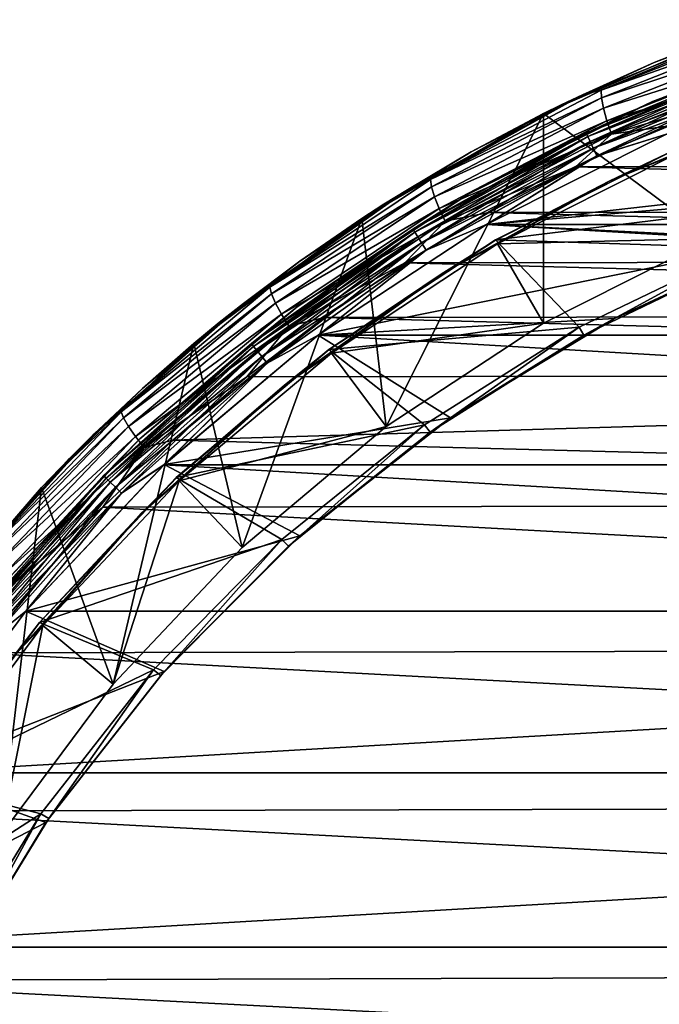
# Model space of a CAD drawing. Header units: metres. Extents: x -26 to 232, y -26 to 26.
# Tile 24 of 55: x -19 to -10, y 10 to 24. Entities that reach past the tile are written whole.
import ezdxf

# ---------------------------------------------------------------- set-up
doc = ezdxf.new("R2010")
doc.units = ezdxf.units.M
doc.layers.add('solid_TOP_LEVER_10_541_022_SW0001', color=7, linetype='CONTINUOUS')

msp = doc.modelspace()

# ---------------------------------------------------------------- linework, layer by layer
at = {"layer": 'solid_TOP_LEVER_10_541_022_SW0001'}
for points in [[(-10.891664, 23.05003, 174.755707), (-8.289777, 24.105455, 175.356766), (-9.879246, 23.50852, 174.866852)], [(-10.626512, 23.119192, 175.031601), (-8.289777, 24.105455, 175.356766), (-10.891664, 23.05003, 174.755707)], [(-10.626512, 23.119192, 175.031601), (-8.093985, 24.114988, 175.61731), (-8.289777, 24.105455, 175.356766)], [(-8.102915, 24.002199, 175.816742), (-8.093985, 24.114988, 175.61731), (-10.626512, 23.119192, 175.031601)], [(-8.289777, 24.105455, 175.356766), (-8.532129, 24.030247, 175.166702), (-9.879246, 23.50852, 174.866852)], [(-11.444375, 22.787634, 160), (-8.721476, 23.962175, 160), (-9.066223, 21.017881, 160)], [(-9.879246, 23.50852, 174.866852), (-8.721476, 23.962175, 160), (-11.444375, 22.787634, 160)], [(-8.102915, 24.002199, 175.816742), (-10.626512, 23.119192, 175.031601), (-10.623628, 23.010866, 175.233673)], [(-8.102915, 24.002199, 175.816742), (-10.623628, 23.010866, 175.233673), (-8.091801, 23.847561, 175.989807)], [(-9.879246, 23.50852, 174.866852), (-8.532129, 24.030247, 175.166702), (-8.721476, 23.962175, 160)], [(-10.623628, 23.010866, 175.233673), (-10.596538, 22.862347, 175.410309), (-8.091801, 23.847561, 175.989807)], [(-8.091801, 23.847561, 175.989807), (-10.596538, 22.862347, 175.410309), (-8.061526, 23.663313, 176.122833)], [(-8.251394, 23.581129, 0.371096), (-9.902, 22.9554, 0.5), (-7.170088, 23.949736, 0.5)], [(-7.170088, 23.949736, 157.300003), (-7.170088, 23.949736, 0.5), (-9.902, 22.9554, 0.5)], [(-9.902, 22.9554, 157.300003), (-7.170088, 23.949736, 157.300003), (-9.902, 22.9554, 0.5)], [(-8.251349, 23.581003, 157.429413), (-7.170088, 23.949736, 157.300003), (-9.902, 22.9554, 157.300003)], [(-8.251394, 23.581129, 0.371096), (-10.83976, 22.508993, 0.371096), (-9.902, 22.9554, 0.5)], [(-10.818114, 22.464045, 0.25034), (-10.83976, 22.508993, 0.371096), (-8.251394, 23.581129, 0.371096)], [(-10.839702, 22.508871, 157.429413), (-8.251349, 23.581003, 157.429413), (-9.902, 22.9554, 157.300003)], [(-8.234831, 23.533792, 157.55011), (-8.251349, 23.581003, 157.429413), (-10.839702, 22.508871, 157.429413)], [(-8.234917, 23.53404, 0.25034), (-10.818114, 22.464045, 0.25034), (-8.251394, 23.581129, 0.371096)], [(-10.596538, 22.862347, 175.410309), (-10.547392, 22.685396, 175.547531), (-8.061526, 23.663313, 176.122833)], [(-8.061526, 23.663313, 176.122833), (-10.547392, 22.685396, 175.547531), (-8.015809, 23.46553, 176.208832)], [(-11.192877, 22.912212, 174.575989), (-9.879246, 23.50852, 174.866852), (-11.444375, 22.787634, 160)], [(-10.891664, 23.05003, 174.755707), (-9.879246, 23.50852, 174.866852), (-11.192877, 22.912212, 174.575989)], [(-8.234831, 23.533792, 157.55011), (-10.839702, 22.508871, 157.429413), (-10.818001, 22.46381, 157.55011)], [(-10.783633, 22.392445, 0.146632), (-10.818114, 22.464045, 0.25034), (-8.234917, 23.53404, 0.25034)], [(-8.234831, 23.533792, 157.55011), (-10.818001, 22.46381, 157.55011), (-8.208548, 23.458679, 157.653732)], [(-10.818001, 22.46381, 157.55011), (-10.783472, 22.392111, 157.653732), (-8.208548, 23.458679, 157.653732)], [(-8.20867, 23.45903, 0.146632), (-10.783633, 22.392445, 0.146632), (-8.234917, 23.53404, 0.25034)], [(-10.738671, 22.299082, 0.067053), (-10.783633, 22.392445, 0.146632), (-8.20867, 23.45903, 0.146632)], [(-8.208548, 23.458679, 157.653732), (-10.783472, 22.392111, 157.653732), (-8.174294, 23.360792, 157.733215)], [(-8.174444, 23.361219, 0.067053), (-10.738671, 22.299082, 0.067053), (-8.20867, 23.45903, 0.146632)], [(-10.547392, 22.685396, 175.547531), (-10.481543, 22.495447, 175.638016), (-8.015809, 23.46553, 176.208832)], [(-8.015809, 23.46553, 176.208832), (-10.481543, 22.495447, 175.638016), (-8.434503, 23.107931, 176.138031)], [(-10.783472, 22.392111, 157.653732), (-10.738475, 22.298674, 157.733215), (-8.174294, 23.360792, 157.733215)], [(-8.174444, 23.361219, 0.067053), (-10.6863, 22.190331, 0.017037), (-10.738671, 22.299082, 0.067053)], [(-8.174294, 23.360792, 157.733215), (-10.738475, 22.298674, 157.733215), (-8.134411, 23.246811, 157.783096)], [(-8.174444, 23.361219, 0.067053), (-8.134579, 23.24729, 0.017037), (-10.6863, 22.190331, 0.017037)], [(-10.738475, 22.298674, 157.733215), (-10.686081, 22.189875, 157.783096), (-8.134411, 23.246811, 157.783096)], [(-10.6863, 22.190331, 0.017037), (-8.134579, 23.24729, 0.017037), (-9.704556, 22.496033)], [(-8.134411, 23.246811, 157.783096), (-10.686081, 22.189875, 157.783096), (-9.703466, 22.496504, 157.800003)], [(-13.368089, 21.710218, 174.189606), (-10.891664, 23.05003, 174.755707), (-12.468867, 22.243591, 174.294891)], [(-13.044056, 21.85413, 174.47818), (-10.891664, 23.05003, 174.755707), (-13.368089, 21.710218, 174.189606)], [(-13.044056, 21.85413, 174.47818), (-10.626512, 23.119192, 175.031601), (-10.891664, 23.05003, 174.755707)], [(-10.623628, 23.010866, 175.233673), (-10.626512, 23.119192, 175.031601), (-13.044056, 21.85413, 174.47818)], [(-10.623628, 23.010866, 175.233673), (-13.044056, 21.85413, 174.47818), (-13.02981, 21.751513, 174.682724)], [(-10.623628, 23.010866, 175.233673), (-13.02981, 21.751513, 174.682724), (-10.596538, 22.862347, 175.410309)], [(-10.891664, 23.05003, 174.755707), (-11.192877, 22.912212, 174.575989), (-12.468867, 22.243591, 174.294891)], [(-10.481543, 22.495447, 175.638016), (-9.729578, 22.60564, 175.838013), (-8.434503, 23.107931, 176.138031)], [(-13.02981, 21.751513, 174.682724), (-12.987358, 21.610826, 174.862717), (-10.596538, 22.862347, 175.410309)], [(-10.596538, 22.862347, 175.410309), (-12.987358, 21.610826, 174.862717), (-10.547392, 22.685396, 175.547531)], [(-10.83976, 22.508993, 0.371096), (-12.500006, 21.650633, 0.5), (-9.902, 22.9554, 0.5)], [(-9.902, 22.9554, 157.300003), (-9.902, 22.9554, 0.5), (-12.500006, 21.650633, 0.5)], [(-12.500006, 21.650631, 157.300003), (-9.902, 22.9554, 157.300003), (-12.500006, 21.650633, 0.5)], [(-10.839702, 22.508871, 157.429413), (-9.902, 22.9554, 157.300003), (-12.500006, 21.650631, 157.300003)], [(-12.468867, 22.243591, 174.294891), (-11.192877, 22.912212, 174.575989), (-11.444375, 22.787634, 160)], [(-10.513, 21.830469, 158.302322), (-8.00266, 22.870287, 158.302322), (-9.603488, 22.263376, 158.209763)], [(-9.579548, 22.207777, 158.3853), (-8.00266, 22.870287, 158.302322), (-10.513, 21.830469, 158.302322)], [(-14.012474, 21.304941, 160), (-11.444375, 22.787634, 160), (-13.668912, 18.360518, 160)], [(-12.468867, 22.243591, 174.294891), (-11.444375, 22.787634, 160), (-14.012474, 21.304941, 160)], [(-11.444375, 22.787634, 160), (-11.444942, 19.823246, 160), (-13.668912, 18.360518, 160)], [(-11.444375, 22.787634, 160), (-9.066223, 21.017881, 160), (-11.444942, 19.823246, 160)], [(-12.987358, 21.610826, 174.862717), (-12.920064, 21.443209, 175.003906), (-10.547392, 22.685396, 175.547531)], [(-10.547392, 22.685396, 175.547531), (-12.920064, 21.443209, 175.003906), (-10.481543, 22.495447, 175.638016)], [(-10.481543, 22.495447, 175.638016), (-10.992208, 22.031639, 175.547028), (-9.729578, 22.60564, 175.838013)], [(10.476837, 22.05534, 180.700806), (-9.729578, 22.60564, 175.838013), (-10.992208, 22.031639, 175.547028)], [(-10.83976, 22.508993, 0.371096), (-13.29181, 21.153793, 0.371096), (-12.500006, 21.650633, 0.5)], [(-13.265267, 21.111551, 0.25034), (-13.29181, 21.153793, 0.371096), (-10.83976, 22.508993, 0.371096)], [(-13.291738, 21.153679, 157.429413), (-10.839702, 22.508871, 157.429413), (-12.500006, 21.650631, 157.300003)], [(-10.818001, 22.46381, 157.55011), (-10.839702, 22.508871, 157.429413), (-13.291738, 21.153679, 157.429413)], [(-10.818001, 22.46381, 157.55011), (-13.291738, 21.153679, 157.429413), (-13.265128, 21.11133, 157.55011)], [(-10.818114, 22.464045, 0.25034), (-13.265267, 21.111551, 0.25034), (-10.83976, 22.508993, 0.371096)], [(-13.222986, 21.044262, 0.146632), (-13.265267, 21.111551, 0.25034), (-10.818114, 22.464045, 0.25034)], [(-10.818001, 22.46381, 157.55011), (-13.265128, 21.11133, 157.55011), (-10.783472, 22.392111, 157.653732)], [(-10.783633, 22.392445, 0.146632), (-13.222986, 21.044262, 0.146632), (-10.818114, 22.464045, 0.25034)], [(-12.920064, 21.443209, 175.003906), (-12.834856, 21.263283, 175.098618), (-10.481543, 22.495447, 175.638016)], [(-10.481543, 22.495447, 175.638016), (-12.834856, 21.263283, 175.098618), (-10.992208, 22.031639, 175.547028)], [(-12.250724, 21.217203), (-9.704556, 22.496033), (12.250782, 21.217169)], [(-10.6863, 22.190331, 0.017037), (-9.704556, 22.496033), (-12.250724, 21.217203)], [(-10.686081, 22.189875, 157.783096), (-12.249814, 21.217728, 157.800003), (-9.703466, 22.496504, 157.800003)], [(-2.707308, 22.296555, 157.800003), (-9.703466, 22.496504, 157.800003), (-12.249814, 21.217728, 157.800003)], [(-13.265128, 21.11133, 157.55011), (-13.222789, 21.043949, 157.653732), (-10.783472, 22.392111, 157.653732)], [(-13.167854, 20.95652, 0.067053), (-13.222986, 21.044262, 0.146632), (-10.783633, 22.392445, 0.146632)], [(-10.783472, 22.392111, 157.653732), (-13.222789, 21.043949, 157.653732), (-10.738475, 22.298674, 157.733215)], [(-13.222789, 21.043949, 157.653732), (-13.167613, 20.956137, 157.733215), (-10.738475, 22.298674, 157.733215)], [(-10.738671, 22.299082, 0.067053), (-13.167854, 20.95652, 0.067053), (-10.783633, 22.392445, 0.146632)], [(-10.738671, 22.299082, 0.067053), (-13.103636, 20.854317, 0.017037), (-13.167854, 20.95652, 0.067053)], [(-10.738475, 22.298674, 157.733215), (-13.167613, 20.956137, 157.733215), (-10.686081, 22.189875, 157.783096)], [(-10.738671, 22.299082, 0.067053), (-10.6863, 22.190331, 0.017037), (-13.103636, 20.854317, 0.017037)], [(-5.37509, 21.807667, 157.800003), (-2.707308, 22.296555, 157.800003), (-12.249814, 21.217728, 157.800003)], [(-13.703251, 21.505136, 174.024338), (-12.468867, 22.243591, 174.294891), (-14.012474, 21.304941, 160)], [(-13.368089, 21.710218, 174.189606), (-12.468867, 22.243591, 174.294891), (-13.703251, 21.505136, 174.024338)], [(-13.167613, 20.956137, 157.733215), (-13.103367, 20.853889, 157.783096), (-10.686081, 22.189875, 157.783096)], [(-13.103636, 20.854317, 0.017037), (-10.6863, 22.190331, 0.017037), (-12.250724, 21.217203)], [(-10.686081, 22.189875, 157.783096), (-13.103367, 20.853889, 157.783096), (-12.249814, 21.217728, 157.800003)], [(-6.159568, 21.733147, 158), (-12.124816, 21.001219, 158), (-9.604908, 22.266752, 158)], [(-9.603488, 22.263376, 158.209763), (-9.604908, 22.266752, 158), (-12.124816, 21.001219, 158)], [(-12.123173, 20.997944, 158.209763), (-9.603488, 22.263376, 158.209763), (-12.124816, 21.001219, 158)], [(-10.513, 21.830469, 158.302322), (-9.603488, 22.263376, 158.209763), (-12.123173, 20.997944, 158.209763)], [(-12.092951, 20.945492, 158.3853), (-9.579548, 22.207777, 158.3853), (-10.513, 21.830469, 158.302322)], [(-9.066223, 21.017881, 160), (-9.579548, 22.207777, 158.3853), (-12.092951, 20.945492, 158.3853)], [(-12.834856, 21.263283, 175.098618), (-12.218576, 21.38806, 175.265869), (-10.992208, 22.031639, 175.547028)], [(11.700253, 21.416903, 181.00769), (-10.992208, 22.031639, 175.547028), (-12.218576, 21.38806, 175.265869)], [(10.476837, 22.05534, 180.700806), (-10.992208, 22.031639, 175.547028), (11.700253, 21.416903, 181.00769)], [(-15.318237, 20.331993, 173.962646), (-13.044056, 21.85413, 174.47818), (-13.368089, 21.710218, 174.189606)], [(-13.02981, 21.751513, 174.682724), (-13.044056, 21.85413, 174.47818), (-15.318237, 20.331993, 173.962646)], [(-13.02981, 21.751513, 174.682724), (-15.318237, 20.331993, 173.962646), (-15.29322, 20.236298, 174.16951)], [(-13.02981, 21.751513, 174.682724), (-15.29322, 20.236298, 174.16951), (-12.987358, 21.610826, 174.862717)], [(-12.891134, 20.516123, 158.302322), (-10.513, 21.830469, 158.302322), (-12.123173, 20.997944, 158.209763)], [(-12.092951, 20.945492, 158.3853), (-10.513, 21.830469, 158.302322), (-12.891134, 20.516123, 158.302322)], [(-7.964541, 21.000761, 157.800003), (-5.37509, 21.807667, 157.800003), (-12.249814, 21.217728, 157.800003)], [(-6.159568, 21.733147, 158), (-8.605774, 20.885656, 158), (-12.124816, 21.001219, 158)], [(-15.688169, 20.099749, 173.664536), (-13.368089, 21.710218, 174.189606), (-14.892273, 20.699522, 173.764969)], [(-15.318237, 20.331993, 173.962646), (-13.368089, 21.710218, 174.189606), (-15.688169, 20.099749, 173.664536)], [(-15.29322, 20.236298, 174.16951), (-15.236201, 20.105106, 174.352615), (-12.987358, 21.610826, 174.862717)], [(-12.987358, 21.610826, 174.862717), (-15.236201, 20.105106, 174.352615), (-12.920064, 21.443209, 175.003906)], [(-13.29181, 21.153793, 0.371096), (-14.928969, 20.053076, 0.5), (-12.500006, 21.650633, 0.5)], [(-12.500006, 21.650631, 157.300003), (-12.500006, 21.650633, 0.5), (-14.928969, 20.053076, 0.5)], [(-14.928969, 20.053076, 157.300003), (-12.500006, 21.650631, 157.300003), (-14.928969, 20.053076, 0.5)], [(-13.291738, 21.153679, 157.429413), (-12.500006, 21.650631, 157.300003), (-14.928969, 20.053076, 157.300003)], [(-13.368089, 21.710218, 174.189606), (-13.703251, 21.505136, 174.024338), (-14.892273, 20.699522, 173.764969)], [(-14.892273, 20.699522, 173.764969), (-13.703251, 21.505136, 174.024338), (-14.012474, 21.304941, 160)], [(-15.236201, 20.105106, 174.352615), (-15.1517, 19.948805, 174.497482), (-12.920064, 21.443209, 175.003906)], [(-12.920064, 21.443209, 175.003906), (-15.1517, 19.948805, 174.497482), (-12.834856, 21.263283, 175.098618)], [(-12.834856, 21.263283, 175.098618), (-13.404936, 20.677265, 174.995239), (-12.218576, 21.38806, 175.265869)], [(12.884273, 20.711535, 181.306046), (-12.218576, 21.38806, 175.265869), (-13.404936, 20.677265, 174.995239)], [(11.700253, 21.416903, 181.00769), (-12.218576, 21.38806, 175.265869), (12.884273, 20.711535, 181.306046)], [(-16.391092, 19.534126, 160), (-14.012474, 21.304941, 160), (-15.708014, 16.649508, 160)], [(-14.892273, 20.699522, 173.764969), (-14.012474, 21.304941, 160), (-16.391092, 19.534126, 160)], [(-14.012474, 21.304941, 160), (-13.668912, 18.360518, 160), (-15.708014, 16.649508, 160)], [(-15.1517, 19.948805, 174.497482), (-15.048137, 19.781031, 174.59613), (-12.834856, 21.263283, 175.098618)], [(-12.834856, 21.263283, 175.098618), (-15.048137, 19.781031, 174.59613), (-13.404936, 20.677265, 174.995239)], [(-14.63121, 19.651403), (-12.250724, 21.217203), (14.631264, 19.651363)], [(-13.103636, 20.854317, 0.017037), (-12.250724, 21.217203), (-14.63121, 19.651403)], [(-13.103367, 20.853889, 157.783096), (-14.630477, 19.651949, 157.800003), (-12.249814, 21.217728, 157.800003)], [(-7.964541, 21.000761, 157.800003), (-12.249814, 21.217728, 157.800003), (-14.630477, 19.651949, 157.800003)], [(-12.250724, 21.217203), (12.250782, 21.217169), (14.631264, 19.651363)], [(-13.29181, 21.153793, 0.371096), (-15.576707, 19.532572, 0.371096), (-14.928969, 20.053076, 0.5)], [(-15.545602, 19.493568, 0.25034), (-15.576707, 19.532572, 0.371096), (-13.29181, 21.153793, 0.371096)], [(-15.576623, 19.532467, 157.429413), (-13.291738, 21.153679, 157.429413), (-14.928969, 20.053076, 157.300003)], [(-13.265128, 21.11133, 157.55011), (-13.291738, 21.153679, 157.429413), (-15.576623, 19.532467, 157.429413)], [(-13.265128, 21.11133, 157.55011), (-15.576623, 19.532467, 157.429413), (-15.545439, 19.493362, 157.55011)], [(-13.265267, 21.111551, 0.25034), (-15.545602, 19.493568, 0.25034), (-13.29181, 21.153793, 0.371096)], [(-15.496053, 19.431435, 0.146632), (-15.545602, 19.493568, 0.25034), (-13.265267, 21.111551, 0.25034)], [(-13.265128, 21.11133, 157.55011), (-15.545439, 19.493362, 157.55011), (-13.222789, 21.043949, 157.653732)], [(-15.545439, 19.493362, 157.55011), (-15.495822, 19.431147, 157.653732), (-13.222789, 21.043949, 157.653732)], [(-13.222986, 21.044262, 0.146632), (-15.496053, 19.431435, 0.146632), (-13.265267, 21.111551, 0.25034)], [(-15.431443, 19.350418, 0.067053), (-15.496053, 19.431435, 0.146632), (-13.222986, 21.044262, 0.146632)], [(-13.222789, 21.043949, 157.653732), (-15.495822, 19.431147, 157.653732), (-13.167613, 20.956137, 157.733215)], [(-13.167854, 20.95652, 0.067053), (-15.431443, 19.350418, 0.067053), (-13.222986, 21.044262, 0.146632)], [(-15.495822, 19.431147, 157.653732), (-15.431161, 19.350063, 157.733215), (-13.167613, 20.956137, 157.733215)], [(-13.167854, 20.95652, 0.067053), (-15.356186, 19.256048, 0.017037), (-15.431443, 19.350418, 0.067053)], [(-13.167613, 20.956137, 157.733215), (-15.431161, 19.350063, 157.733215), (-13.103367, 20.853889, 157.783096)], [(-13.167854, 20.95652, 0.067053), (-13.103636, 20.854317, 0.017037), (-15.356186, 19.256048, 0.017037)], [(-10.437842, 19.887617, 157.800003), (-7.964541, 21.000761, 157.800003), (-14.630477, 19.651949, 157.800003)], [(-10.938855, 19.763891, 158), (-14.480932, 19.451611, 158), (-12.124816, 21.001219, 158)], [(-12.123173, 20.997944, 158.209763), (-12.124816, 21.001219, 158), (-14.480932, 19.451611, 158)], [(-14.478912, 19.448549, 158.209763), (-12.123173, 20.997944, 158.209763), (-14.480932, 19.451611, 158)], [(-12.891134, 20.516123, 158.302322), (-12.123173, 20.997944, 158.209763), (-14.478912, 19.448549, 158.209763)], [(-14.442817, 19.399952, 158.3853), (-12.092951, 20.945492, 158.3853), (-12.891134, 20.516123, 158.302322)], [(-11.444942, 19.823246, 160), (-12.092951, 20.945492, 158.3853), (-14.442817, 19.399952, 158.3853)], [(-8.605774, 20.885656, 158), (-10.938855, 19.763891, 158), (-12.124816, 21.001219, 158)], [(-11.444942, 19.823246, 160), (-9.066223, 21.017881, 160), (-12.092951, 20.945492, 158.3853)], [(-8.557409, 20.766237, 158.162842), (-7.964541, 21.000761, 157.800003), (-10.437842, 19.887617, 157.800003)], [(-15.431161, 19.350063, 157.733215), (-15.35587, 19.255651, 157.783096), (-13.103367, 20.853889, 157.783096)], [(-15.356186, 19.256048, 0.017037), (-13.103636, 20.854317, 0.017037), (-14.63121, 19.651403)], [(-13.103367, 20.853889, 157.783096), (-15.35587, 19.255651, 157.783096), (-14.630477, 19.651949, 157.800003)], [(-10.874659, 19.652168, 158.162842), (-10.938855, 19.763891, 158), (-8.605774, 20.885656, 158)], [(-8.557409, 20.766237, 158.162842), (-10.874659, 19.652168, 158.162842), (-8.605774, 20.885656, 158)], [(-8.557409, 20.766237, 158.162842), (-10.437842, 19.887617, 157.800003), (-10.874659, 19.652168, 158.162842)], [(-16.032402, 19.829575, 173.517441), (-14.892273, 20.699522, 173.764969), (-16.391092, 19.534126, 160)], [(-15.688169, 20.099749, 173.664536), (-14.892273, 20.699522, 173.764969), (-16.032402, 19.829575, 173.517441)], [(-15.048137, 19.781031, 174.59613), (-14.5476, 19.901865, 174.73584), (-13.404936, 20.677265, 174.995239)], [(14.025077, 19.941893, 181.594772), (-13.404936, 20.677265, 174.995239), (-14.5476, 19.901865, 174.73584)], [(12.884273, 20.711535, 181.306046), (-13.404936, 20.677265, 174.995239), (14.025077, 19.941893, 181.594772)], [(-15.107154, 18.943771, 158.302322), (-12.891134, 20.516123, 158.302322), (-14.478912, 19.448549, 158.209763)], [(-14.442817, 19.399952, 158.3853), (-12.891134, 20.516123, 158.302322), (-15.107154, 18.943771, 158.302322)], [(-17.421518, 18.56814, 173.490219), (-15.318237, 20.331993, 173.962646), (-15.688169, 20.099749, 173.664536)], [(-15.29322, 20.236298, 174.16951), (-15.318237, 20.331993, 173.962646), (-17.421518, 18.56814, 173.490219)], [(-15.29322, 20.236298, 174.16951), (-17.421518, 18.56814, 173.490219), (-17.386456, 18.480534, 173.699203)], [(-15.29322, 20.236298, 174.16951), (-17.386456, 18.480534, 173.699203), (-15.236201, 20.105106, 174.352615)], [(-17.822023, 18.235943, 173.186111), (-15.688169, 20.099749, 173.664536), (-17.120283, 18.898304, 173.282318)], [(-17.421518, 18.56814, 173.490219), (-15.688169, 20.099749, 173.664536), (-17.822023, 18.235943, 173.186111)], [(-17.386456, 18.480534, 173.699203), (-17.315857, 18.360434, 173.885162), (-15.236201, 20.105106, 174.352615)], [(-15.236201, 20.105106, 174.352615), (-17.315857, 18.360434, 173.885162), (-15.1517, 19.948805, 174.497482)], [(-15.688169, 20.099749, 173.664536), (-16.032402, 19.829575, 173.517441), (-17.120283, 18.898304, 173.282318)], [(-17.315857, 18.360434, 173.885162), (-17.215311, 18.217348, 174.033401), (-15.1517, 19.948805, 174.497482)], [(-15.1517, 19.948805, 174.497482), (-17.215311, 18.217348, 174.033401), (-15.048137, 19.781031, 174.59613)], [(-15.576707, 19.532572, 0.371096), (-17.156044, 18.184338, 0.5), (-14.928969, 20.053076, 0.5)], [(-14.928969, 20.053076, 157.300003), (-14.928969, 20.053076, 0.5), (-17.156044, 18.184338, 0.5)], [(-17.156044, 18.184338, 157.300003), (-14.928969, 20.053076, 157.300003), (-17.156044, 18.184338, 0.5)], [(-15.576623, 19.532467, 157.429413), (-14.928969, 20.053076, 157.300003), (-17.156044, 18.184338, 157.300003)], [(14.025077, 19.941893, 181.594772), (-14.5476, 19.901865, 174.73584), (15.118681, 19.111168, 181.872711)], [(-17.215311, 18.217348, 174.033401), (-17.094633, 18.063763, 174.135635), (-15.048137, 19.781031, 174.59613)], [(-17.120283, 18.898304, 173.282318), (-16.032402, 19.829575, 173.517441), (-16.391092, 19.534126, 160)], [(-15.048137, 19.781031, 174.59613), (-17.094633, 18.063763, 174.135635), (-15.642902, 19.064831, 174.488358)], [(-15.048137, 19.781031, 174.59613), (-15.642902, 19.064831, 174.488358), (-14.5476, 19.901865, 174.73584)], [(15.118681, 19.111168, 181.872711), (-14.5476, 19.901865, 174.73584), (-15.642902, 19.064831, 174.488358)], [(-12.758901, 18.484489, 157.800003), (-10.437842, 19.887617, 157.800003), (-14.630477, 19.651949, 157.800003)], [(-13.668912, 18.360518, 160), (-11.444942, 19.823246, 160), (-14.442817, 19.399952, 158.3853)], [(-10.874659, 19.652168, 158.162842), (-10.437842, 19.887617, 157.800003), (-12.758901, 18.484489, 157.800003)], [(-16.813826, 17.819801), (-14.63121, 19.651403), (16.813873, 17.819754)], [(-15.356186, 19.256048, 0.017037), (-14.63121, 19.651403), (-16.813826, 17.819801)], [(-15.35587, 19.255651, 157.783096), (-16.813259, 17.820333, 157.800003), (-14.630477, 19.651949, 157.800003)], [(-12.758901, 18.484489, 157.800003), (-14.630477, 19.651949, 157.800003), (-16.813259, 17.820333, 157.800003)], [(-14.63121, 19.651403), (14.631264, 19.651363), (16.813873, 17.819754)], [(-10.938855, 19.763891, 158), (-13.127749, 18.382931, 158), (-14.480932, 19.451611, 158)], [(-13.049504, 18.280491, 158.162842), (-13.127749, 18.382931, 158), (-10.938855, 19.763891, 158)], [(-10.874659, 19.652168, 158.162842), (-13.049504, 18.280491, 158.162842), (-10.938855, 19.763891, 158)], [(-10.874659, 19.652168, 158.162842), (-12.758901, 18.484489, 157.800003), (-13.049504, 18.280491, 158.162842)], [(-18.548025, 17.499163, 160), (-16.391092, 19.534126, 160), (-17.534674, 14.71336, 160)], [(-17.120283, 18.898304, 173.282318), (-16.391092, 19.534126, 160), (-18.548025, 17.499163, 160)], [(-15.576707, 19.532572, 0.371096), (-17.665718, 17.665718, 0.371096), (-17.156044, 18.184338, 0.5)], [(-17.630442, 17.630442, 0.25034), (-17.665718, 17.665718, 0.371096), (-15.576707, 19.532572, 0.371096)], [(-17.665623, 17.665623, 157.429413), (-15.576623, 19.532467, 157.429413), (-17.156044, 18.184338, 157.300003)], [(-15.545439, 19.493362, 157.55011), (-15.576623, 19.532467, 157.429413), (-17.665623, 17.665623, 157.429413)], [(-15.545602, 19.493568, 0.25034), (-17.630442, 17.630442, 0.25034), (-15.576707, 19.532572, 0.371096)], [(-16.391092, 19.534126, 160), (-15.708014, 16.649508, 160), (-17.534674, 14.71336, 160)], [(-15.545439, 19.493362, 157.55011), (-17.665623, 17.665623, 157.429413), (-17.630257, 17.630257, 157.55011)], [(-17.574247, 17.574247, 0.146632), (-17.630442, 17.630442, 0.25034), (-15.545602, 19.493568, 0.25034)], [(-15.545439, 19.493362, 157.55011), (-17.630257, 17.630257, 157.55011), (-15.495822, 19.431147, 157.653732)], [(-17.630257, 17.630257, 157.55011), (-17.573986, 17.573986, 157.653732), (-15.495822, 19.431147, 157.653732)], [(-15.496053, 19.431435, 0.146632), (-17.574247, 17.574247, 0.146632), (-15.545602, 19.493568, 0.25034)], [(-17.500973, 17.500973, 0.067053), (-17.574247, 17.574247, 0.146632), (-15.496053, 19.431435, 0.146632)], [(-15.495822, 19.431147, 157.653732), (-17.573986, 17.573986, 157.653732), (-15.431161, 19.350063, 157.733215)], [(-15.431443, 19.350418, 0.067053), (-17.500973, 17.500973, 0.067053), (-15.496053, 19.431435, 0.146632)], [(-13.127749, 18.382931, 158), (-16.641273, 17.638893, 158), (-14.480932, 19.451611, 158)], [(-14.478912, 19.448549, 158.209763), (-14.480932, 19.451611, 158), (-16.641273, 17.638893, 158)], [(-16.638849, 17.636145, 158.209763), (-14.478912, 19.448549, 158.209763), (-16.641273, 17.638893, 158)], [(-15.107154, 18.943771, 158.302322), (-14.478912, 19.448549, 158.209763), (-16.638849, 17.636145, 158.209763)], [(-16.597364, 17.59206, 158.3853), (-14.442817, 19.399952, 158.3853), (-15.107154, 18.943771, 158.302322)], [(-13.668912, 18.360518, 160), (-14.442817, 19.399952, 158.3853), (-16.597364, 17.59206, 158.3853)], [(-17.573986, 17.573986, 157.653732), (-17.500652, 17.500652, 157.733215), (-15.431161, 19.350063, 157.733215)], [(-15.431443, 19.350418, 0.067053), (-17.415623, 17.415623, 0.017037), (-17.500973, 17.500973, 0.067053)], [(-15.431161, 19.350063, 157.733215), (-17.500652, 17.500652, 157.733215), (-15.35587, 19.255651, 157.783096)], [(-17.500652, 17.500652, 157.733215), (-17.415264, 17.415264, 157.783096), (-15.35587, 19.255651, 157.783096)], [(-15.431443, 19.350418, 0.067053), (-15.356186, 19.256048, 0.017037), (-17.415623, 17.415623, 0.017037)], [(-17.415623, 17.415623, 0.017037), (-15.356186, 19.256048, 0.017037), (-16.813826, 17.819801)], [(-15.35587, 19.255651, 157.783096), (-17.415264, 17.415264, 157.783096), (-16.813259, 17.820333, 157.800003)], [(15.118681, 19.111168, 181.872711), (-15.642902, 19.064831, 174.488358), (-16.687996, 18.168806, 174.253281)], [(15.118681, 19.111168, 181.872711), (-16.687996, 18.168806, 174.253281), (17.152225, 17.278309, 182.392578)], [(-17.133192, 17.133192, 158.302322), (-15.107154, 18.943771, 158.302322), (-16.638849, 17.636145, 158.209763)], [(-16.597364, 17.59206, 158.3853), (-15.107154, 18.943771, 158.302322), (-17.133192, 17.133192, 158.302322)], [(-17.094633, 18.063763, 174.135635), (-16.687996, 18.168806, 174.253281), (-15.642902, 19.064831, 174.488358)], [(-18.152702, 17.908918, 173.060135), (-17.120283, 18.898304, 173.282318), (-18.548025, 17.499163, 160)], [(-17.822023, 18.235943, 173.186111), (-17.120283, 18.898304, 173.282318), (-18.152702, 17.908918, 173.060135)], [(-19.327642, 16.581186, 173.06572), (-17.421518, 18.56814, 173.490219), (-17.822023, 18.235943, 173.186111)], [(-17.386456, 18.480534, 173.699203), (-17.421518, 18.56814, 173.490219), (-19.327642, 16.581186, 173.06572)], [(-17.386456, 18.480534, 173.699203), (-19.327642, 16.581186, 173.06572), (-19.283405, 16.502762, 173.276581)], [(-17.386456, 18.480534, 173.699203), (-19.283405, 16.502762, 173.276581), (-17.315857, 18.360434, 173.885162)], [(-14.89395, 16.811785, 157.800003), (-12.758901, 18.484489, 157.800003), (-16.813259, 17.820333, 157.800003)], [(-13.049504, 18.280491, 158.162842), (-12.758901, 18.484489, 157.800003), (-14.89395, 16.811785, 157.800003)], [(-19.283405, 16.502762, 173.276581), (-19.200399, 16.395254, 173.465118), (-17.315857, 18.360434, 173.885162)], [(-17.315857, 18.360434, 173.885162), (-19.200399, 16.395254, 173.465118), (-17.215311, 18.217348, 174.033401)], [(-13.127749, 18.382931, 158), (-15.144243, 16.760723, 158), (-16.641273, 17.638893, 158)], [(-15.708014, 16.649508, 160), (-13.668912, 18.360518, 160), (-16.597364, 17.59206, 158.3853)], [(-15.053507, 16.669069, 158.162842), (-15.144243, 16.760723, 158), (-13.127749, 18.382931, 158)], [(-13.049504, 18.280491, 158.162842), (-15.053507, 16.669069, 158.162842), (-13.127749, 18.382931, 158)], [(-13.049504, 18.280491, 158.162842), (-14.89395, 16.811785, 157.800003), (-15.053507, 16.669069, 158.162842)], [(-19.741306, 16.139755, 172.759491), (-17.822023, 18.235943, 173.186111), (-18.152702, 17.908918, 173.060135)], [(-19.327642, 16.581186, 173.06572), (-17.822023, 18.235943, 173.186111), (-19.741306, 16.139755, 172.759491)], [(-19.200399, 16.395254, 173.465118), (-19.085197, 16.267174, 173.616394), (-17.215311, 18.217348, 174.033401)], [(-17.665718, 17.665718, 0.371096), (-19.151114, 16.069687, 0.5), (-17.156044, 18.184338, 0.5)], [(-17.156044, 18.184338, 157.300003), (-17.156044, 18.184338, 0.5), (-19.151114, 16.069687, 0.5)], [(-19.151114, 16.069687, 157.300003), (-17.156044, 18.184338, 157.300003), (-19.151114, 16.069687, 0.5)], [(-17.665623, 17.665623, 157.429413), (-17.156044, 18.184338, 157.300003), (-19.151114, 16.069687, 157.300003)], [(-17.215311, 18.217348, 174.033401), (-19.085197, 16.267174, 173.616394), (-17.094633, 18.063763, 174.135635)], [(-17.094633, 18.063763, 174.135635), (-17.679834, 17.216824, 174.031143), (-16.687996, 18.168806, 174.253281)], [(17.152225, 17.278309, 182.392578), (-16.687996, 18.168806, 174.253281), (-17.679834, 17.216824, 174.031143)], [(-19.085197, 16.267174, 173.616394), (-18.948883, 16.129698, 173.721848), (-17.094633, 18.063763, 174.135635)], [(-17.094633, 18.063763, 174.135635), (-18.948883, 16.129698, 173.721848), (-17.679834, 17.216824, 174.031143)], [(-20.03937, 15.769391, 172.65654), (-18.152702, 17.908918, 173.060135), (-18.548025, 17.499163, 160)], [(-19.741306, 16.139755, 172.759491), (-18.152702, 17.908918, 173.060135), (-20.03937, 15.769391, 172.65654)], [(-18.769035, 15.747169), (-16.813826, 17.819801), (18.769077, 15.747117)], [(-17.415623, 17.415623, 0.017037), (-16.813826, 17.819801), (-18.769035, 15.747169)], [(-17.415264, 17.415264, 157.783096), (-18.768623, 15.747659, 157.800003), (-16.813259, 17.820333, 157.800003)], [(-14.89395, 16.811785, 157.800003), (-16.813259, 17.820333, 157.800003), (-18.768623, 15.747659, 157.800003)], [(-16.813826, 17.819801), (16.813873, 17.819754), (18.769077, 15.747117)], [(-17.665718, 17.665718, 0.371096), (-19.532572, 15.576707, 0.371096), (-19.151114, 16.069687, 0.5)], [(-19.493568, 15.545602, 0.25034), (-19.532572, 15.576707, 0.371096), (-17.665718, 17.665718, 0.371096)], [(-19.532467, 15.576623, 157.429413), (-17.665623, 17.665623, 157.429413), (-19.151114, 16.069687, 157.300003)], [(-17.630257, 17.630257, 157.55011), (-17.665623, 17.665623, 157.429413), (-19.532467, 15.576623, 157.429413)], [(-17.630257, 17.630257, 157.55011), (-19.532467, 15.576623, 157.429413), (-19.493362, 15.545439, 157.55011)], [(-17.630442, 17.630442, 0.25034), (-19.493568, 15.545602, 0.25034), (-17.665718, 17.665718, 0.371096)], [(-19.431435, 15.496053, 0.146632), (-19.493568, 15.545602, 0.25034), (-17.630442, 17.630442, 0.25034)], [(-17.630257, 17.630257, 157.55011), (-19.493362, 15.545439, 157.55011), (-17.573986, 17.573986, 157.653732)], [(-19.493362, 15.545439, 157.55011), (-19.431147, 15.495822, 157.653732), (-17.573986, 17.573986, 157.653732)], [(-17.574247, 17.574247, 0.146632), (-19.431435, 15.496053, 0.146632), (-17.630442, 17.630442, 0.25034)], [(-19.350418, 15.431443, 0.067053), (-19.431435, 15.496053, 0.146632), (-17.574247, 17.574247, 0.146632)], [(-17.573986, 17.573986, 157.653732), (-19.431147, 15.495822, 157.653732), (-17.500652, 17.500652, 157.733215)], [(-17.500973, 17.500973, 0.067053), (-19.350418, 15.431443, 0.067053), (-17.574247, 17.574247, 0.146632)], [(-15.144243, 16.760723, 158), (-18.576662, 15.587502, 158), (-16.641273, 17.638893, 158)], [(-16.638849, 17.636145, 158.209763), (-16.641273, 17.638893, 158), (-18.576662, 15.587502, 158)], [(-18.573774, 15.585244, 158.209763), (-16.638849, 17.636145, 158.209763), (-18.576662, 15.587502, 158)], [(-17.133192, 17.133192, 158.302322), (-16.638849, 17.636145, 158.209763), (-18.573774, 15.585244, 158.209763)], [(-18.527462, 15.546263, 158.3853), (-16.597364, 17.59206, 158.3853), (-17.133192, 17.133192, 158.302322)], [(-17.534674, 14.71336, 160), (-16.597364, 17.59206, 158.3853), (-18.527462, 15.546263, 158.3853)], [(-17.534674, 14.71336, 160), (-15.708014, 16.649508, 160), (-16.597364, 17.59206, 158.3853)], [(-20.45418, 15.227493, 160), (-18.548025, 17.499163, 160), (-19.124237, 12.578207, 160)], [(-20.03937, 15.769391, 172.65654), (-18.548025, 17.499163, 160), (-20.45418, 15.227493, 160)], [(-19.431147, 15.495822, 157.653732), (-19.350063, 15.431161, 157.733215), (-17.500652, 17.500652, 157.733215)], [(-17.500973, 17.500973, 0.067053), (-19.256048, 15.356186, 0.017037), (-19.350418, 15.431443, 0.067053)], [(-17.500652, 17.500652, 157.733215), (-19.350063, 15.431161, 157.733215), (-17.415264, 17.415264, 157.783096)], [(-19.350063, 15.431161, 157.733215), (-19.255651, 15.35587, 157.783096), (-17.415264, 17.415264, 157.783096)], [(-17.500973, 17.500973, 0.067053), (-17.415623, 17.415623, 0.017037), (-19.256048, 15.356186, 0.017037)], [(-19.256048, 15.356186, 0.017037), (-17.415623, 17.415623, 0.017037), (-18.769035, 15.747169)], [(-17.415264, 17.415264, 157.783096), (-19.255651, 15.35587, 157.783096), (-18.768623, 15.747659, 157.800003)], [(-18.548025, 17.499163, 160), (-17.534674, 14.71336, 160), (-19.124237, 12.578207, 160)], [(17.152225, 17.278309, 182.392578), (-17.679834, 17.216824, 174.031143), (18.961094, 15.239715, 182.858292)], [(-18.948883, 16.129698, 173.721848), (-19.491777, 15.158811, 173.627747), (-17.679834, 17.216824, 174.031143)], [(18.961094, 15.239715, 182.858292), (-17.679834, 17.216824, 174.031143), (-19.491777, 15.158811, 173.627747)], [(-18.943771, 15.107154, 158.302322), (-17.133192, 17.133192, 158.302322), (-18.573774, 15.585244, 158.209763)], [(-18.527462, 15.546263, 158.3853), (-17.133192, 17.133192, 158.302322), (-18.943771, 15.107154, 158.302322)], [(-16.811796, 14.893938, 157.800003), (-14.89395, 16.811785, 157.800003), (-18.768623, 15.747659, 157.800003)], [(-15.144243, 16.760723, 158), (-16.962645, 14.917729, 158), (-18.576662, 15.587502, 158)], [(-16.860182, 14.839143, 158.162842), (-16.962645, 14.917729, 158), (-15.144243, 16.760723, 158)], [(-15.053507, 16.669069, 158.162842), (-16.860182, 14.839143, 158.162842), (-15.144243, 16.760723, 158)], [(-15.053507, 16.669069, 158.162842), (-14.89395, 16.811785, 157.800003), (-16.811796, 14.893938, 157.800003)], [(-15.053507, 16.669069, 158.162842), (-16.811796, 14.893938, 157.800003), (-16.860182, 14.839143, 158.162842)], [(-20.470371, 13.46157), (-18.769035, 15.747169), (18.769077, 15.747117)], [(-19.256048, 15.356186, 0.017037), (-18.769035, 15.747169), (-20.470371, 13.46157)], [(-20.470371, 13.46157), (18.769077, 15.747117), (20.470407, 13.461514)], [(-19.255651, 15.35587, 157.783096), (-20.470095, 13.461991, 157.800003), (-18.768623, 15.747659, 157.800003)], [(-16.811796, 14.893938, 157.800003), (-18.768623, 15.747659, 157.800003), (-20.470095, 13.461991, 157.800003)], [(-16.962645, 14.917729, 158), (-20.260687, 13.325427, 158), (-18.576662, 15.587502, 158)], [(-20.257523, 13.323579, 158.209763), (-18.576662, 15.587502, 158), (-20.260687, 13.325427, 158)], [(-20.257523, 13.323579, 158.209763), (-18.573774, 15.585244, 158.209763), (-18.576662, 15.587502, 158)], [(-18.943771, 15.107154, 158.302322), (-18.573774, 15.585244, 158.209763), (-20.257523, 13.323579, 158.209763)], [(-20.207005, 13.290226, 158.3853), (-18.527462, 15.546263, 158.3853), (-18.943771, 15.107154, 158.302322)], [(-19.124237, 12.578207, 160), (-18.527462, 15.546263, 158.3853), (-20.207005, 13.290226, 158.3853)], [(-19.124237, 12.578207, 160), (-17.534674, 14.71336, 160), (-18.527462, 15.546263, 158.3853)], [(18.961094, 15.239715, 182.858292), (-19.491777, 15.158811, 173.627747), (20.526272, 13.02296, 183.263794)], [(20.526272, 13.02296, 183.263794), (-19.491777, 15.158811, 173.627747), (-21.058573, 12.917858, 173.281448)], [(-16.962645, 14.917729, 158), (-18.558243, 12.878726, 158), (-20.260687, 13.325427, 158)], [(-18.445711, 12.8149, 158.162842), (-18.558243, 12.878726, 158), (-16.962645, 14.917729, 158)], [(-16.860182, 14.839143, 158.162842), (-18.445711, 12.8149, 158.162842), (-16.962645, 14.917729, 158)], [(-18.48447, 12.758928, 157.800003), (-16.811796, 14.893938, 157.800003), (-20.470095, 13.461991, 157.800003)], [(-16.860182, 14.839143, 158.162842), (-16.811796, 14.893938, 157.800003), (-18.48447, 12.758928, 157.800003)], [(-16.860182, 14.839143, 158.162842), (-18.48447, 12.758928, 157.800003), (-18.445711, 12.8149, 158.162842)], [(-21.894835, 10.993914), (-20.470371, 13.46157), (20.470407, 13.461514)], [(-21.894835, 10.993914), (20.470407, 13.461514), (21.894865, 10.993854)], [(-18.48447, 12.758928, 157.800003), (-20.470095, 13.461991, 157.800003), (-21.89467, 10.99424, 157.800003)], [(-18.558243, 12.878726, 158), (-21.670641, 10.883278, 158), (-20.260687, 13.325427, 158)], [(20.526272, 13.02296, 183.263794), (-21.058573, 12.917858, 173.281448), (21.831793, 10.657628, 183.60379)], [(21.831793, 10.657628, 183.60379), (-21.058573, 12.917858, 173.281448), (-22.363565, 10.521947, 172.994781)], [(-18.558243, 12.878726, 158), (-19.909807, 10.670969, 158), (-21.670641, 10.883278, 158)], [(-19.789431, 10.622822, 158.162842), (-19.909807, 10.670969, 158), (-18.558243, 12.878726, 158)], [(-18.445711, 12.8149, 158.162842), (-19.789431, 10.622822, 158.162842), (-18.558243, 12.878726, 158)], [(-18.445711, 12.8149, 158.162842), (-18.48447, 12.758928, 157.800003), (-19.789431, 10.622822, 158.162842)], [(-19.887629, 10.437821, 157.800003), (-18.48447, 12.758928, 157.800003), (-21.89467, 10.99424, 157.800003)], [(-19.789431, 10.622822, 158.162842), (-18.48447, 12.758928, 157.800003), (-19.887629, 10.437821, 157.800003)], [(-23.023159, 8.377592), (-21.894835, 10.993914), (21.894865, 10.993854)], [(-23.023159, 8.377592), (21.894865, 10.993854), (23.023182, 8.377531)], [(21.831793, 10.657628, 183.60379), (-22.363565, 10.521947, 172.994781), (22.865383, 8.174208, 183.874115)], [(22.865383, 8.174208, 183.874115), (-22.363565, 10.521947, 172.994781), (-23.392488, 8.001651, 172.769913)]]:
    msp.add_3dface(points, dxfattribs=at)

doc.saveas('drawing.dxf')
